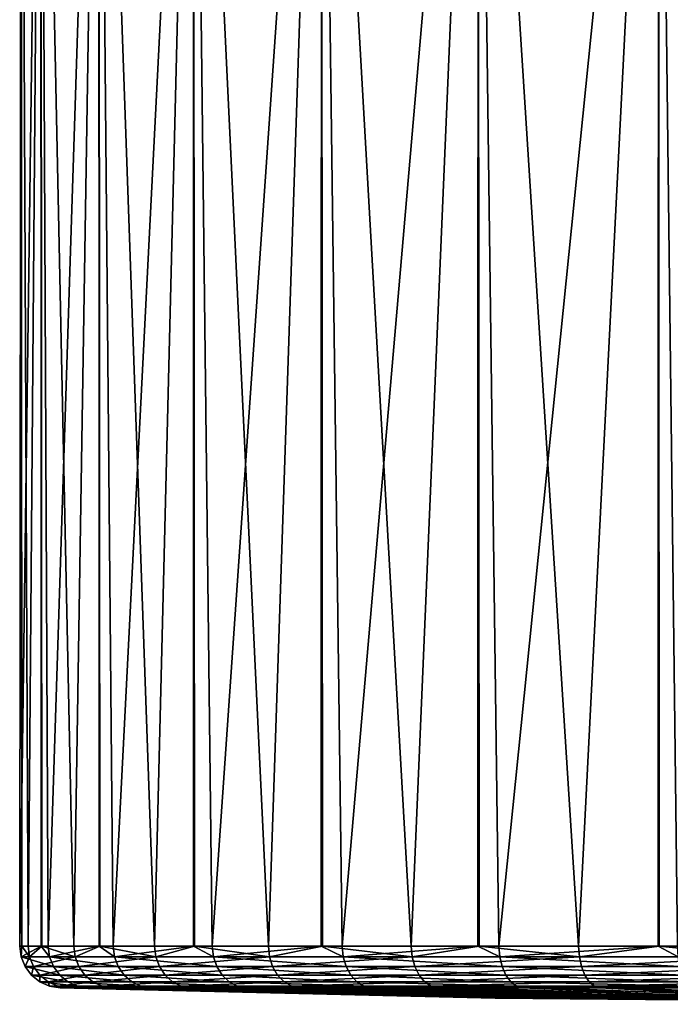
# Model space of a CAD drawing. Extents: x -0.085 to 0.085, y -0.065 to 0.021.
# Tile 2 of 24: x -0.028 to -0.012, y -0.065 to -0.042. Entities that reach past the tile are written whole.
import ezdxf

# ---------------------------------------------------------------- set-up
doc = ezdxf.new("R2010")
doc.units = 0
doc.layers.add('mesh', color=7, linetype='CONTINUOUS')

msp = doc.modelspace()

# ---------------------------------------------------------------- meshes
at = {"layer": 'mesh'}
mesh = msp.add_polyface(dxfattribs=at)
corners = [(-0.020973, -0.025949, -0.007234), (-0.020866, -0.026157, -0.007197), (-0.01899, -0.026157, -0.01125), (-0.022, -0.025949, -0.002864), (-0.021887, -0.026157, -0.002849), (-0.018937, -0.026386, -0.011218), (-0.020807, -0.026386, -0.007177), (-0.021826, -0.026386, -0.002841), (-0.022013, -0.026157, 0.001615), (-0.021951, -0.026386, 0.001611), (-0.021237, -0.026157, 0.006013), (-0.021178, -0.026386, 0.005996), (-0.019592, -0.026157, 0.010165), (-0.019537, -0.026386, 0.010137), (-0.017145, -0.026157, 0.013901), (-0.017097, -0.026386, 0.013862), (-0.020323, -0.026386, -0.018527), (-0.016291, -0.026386, -0.014801), (-0.023381, -0.026386, -0.014477), (-0.025643, -0.026386, -0.009934), (-0.027032, -0.026386, -0.005053), (-0.0275, -0.026386), (-0.027032, -0.026386, 0.005053), (-0.025643, -0.026386, 0.009934), (-0.023381, -0.026386, 0.014477), (-0.020323, -0.026386, 0.018527), (-0.02159, -0.06408, -0.017144), (-0.02431, -0.06408, -0.013004), (-0.026245, -0.06408, -0.008443), (-0.027332, -0.06408, -0.00361), (-0.027537, -0.06408, 0.00134), (-0.026852, -0.06408, 0.006247), (-0.025301, -0.06408, 0.010951), (-0.022933, -0.06408, 0.015303), (-0.016572, -0.026386, 0.021945), (-0.019824, -0.06408, 0.01916)]
mesh.append_faces([[corners[k] for k in face] for face in [(0, 1, 2, 2), (3, 4, 1, 1), (1, 5, 2, 2), (1, 6, 5, 5), (4, 6, 1, 1), (4, 7, 6, 6), (8, 7, 4, 4), (8, 9, 7, 7), (10, 9, 8, 8), (10, 11, 9, 9), (12, 11, 10, 10), (12, 13, 11, 11), (14, 13, 12, 12), (14, 15, 13, 13), (5, 16, 17, 17), (5, 18, 16, 16), (6, 18, 5, 5), (6, 19, 18, 18), (7, 19, 6, 6), (7, 20, 19, 19), (9, 20, 7, 7), (9, 21, 20, 20), (11, 21, 9, 9), (11, 22, 21, 21), (11, 23, 22, 22), (13, 23, 11, 11), (13, 24, 23, 23), (15, 24, 13, 13), (15, 25, 24, 24), (18, 26, 16, 16), (19, 27, 18, 18), (20, 28, 19, 19), (21, 29, 20, 20), (22, 30, 21, 21), (23, 31, 22, 22), (24, 32, 23, 23), (25, 33, 24, 24), (34, 35, 25, 25)]])
mesh = msp.add_polyface(dxfattribs=at)
corners = [(-0.006162, -0.025949, 0.021313), (-0.006131, -0.026157, 0.021203), (-0.010273, -0.026157, 0.019535), (-0.009207, -0.025949, -0.020185), (-0.00916, -0.026157, -0.020082), (-0.00493, -0.026157, -0.021514), (-0.013082, -0.025949, -0.017919), (-0.013015, -0.026157, -0.017827), (-0.016421, -0.025949, -0.014918), (-0.016337, -0.026157, -0.014842), (-0.009134, -0.026386, -0.020026), (-0.004916, -0.026386, -0.021454), (-0.012978, -0.026386, -0.017777), (-0.016291, -0.026386, -0.014801), (-0.01899, -0.026157, -0.01125), (-0.018937, -0.026386, -0.011218), (-0.013995, -0.026157, 0.017067), (-0.017097, -0.026386, 0.013862), (-0.017145, -0.026157, 0.013901), (-0.013956, -0.026386, 0.01702), (-0.010245, -0.026386, 0.019481), (-0.006113, -0.026386, 0.021144), (-0.012258, -0.026386, -0.024617), (-0.007526, -0.026386, -0.02645), (-0.016572, -0.026386, -0.021945), (-0.020323, -0.026386, -0.018527), (-0.020323, -0.026386, 0.018527), (-0.016572, -0.026386, 0.021945), (-0.012258, -0.026386, 0.024617), (-0.007526, -0.026386, 0.02645), (-0.006909, -0.040645, 0.026676), (-0.006874, -0.040347, 0.026684), (-0.007085, -0.042146, 0.026634), (-0.006472, -0.039223, 0.02678), (-0.006261, -0.038632, 0.02683), (-0.005808, -0.037921, 0.026925), (-0.009709, -0.06408, -0.025803), (-0.01417, -0.06408, -0.023649), (-0.018174, -0.06408, -0.020732), (-0.016075, -0.06408, 0.022398), (-0.011807, -0.06408, 0.024913)]
mesh.append_faces([[corners[k] for k in face] for face in [(0, 1, 2, 2), (3, 4, 5, 5), (6, 7, 4, 4), (8, 9, 7, 7), (4, 10, 11, 11), (7, 10, 4, 4), (7, 12, 10, 10), (9, 12, 7, 7), (9, 13, 12, 12), (14, 13, 9, 9), (14, 15, 13, 13), (16, 17, 18, 18), (16, 19, 17, 17), (2, 19, 16, 16), (2, 20, 19, 19), (1, 20, 2, 2), (1, 21, 20, 20), (10, 22, 23, 23), (12, 22, 10, 10), (12, 24, 22, 22), (13, 24, 12, 12), (13, 25, 24, 24), (19, 26, 17, 17), (19, 27, 26, 26), (20, 27, 19, 19), (20, 28, 27, 27), (21, 28, 20, 20), (21, 29, 28, 28), (30, 29, 31, 31), (30, 32, 29, 29), (29, 33, 31, 31), (29, 34, 33, 33), (35, 34, 29, 29), (22, 36, 23, 23), (24, 37, 22, 22), (25, 38, 24, 24), (28, 39, 27, 27), (40, 28, 29, 29)]])
mesh = msp.add_polyface(dxfattribs=at)
corners = [(-0.007526, -0.026386, -0.02645), (-0.009709, -0.06408, -0.025803), (-0.007515, -0.06408, -0.02641), (-0.012258, -0.026386, -0.024617), (-0.012241, -0.06408, -0.024581), (-0.01417, -0.06408, -0.023649), (-0.016572, -0.026386, -0.021945), (-0.016551, -0.06408, -0.021914), (-0.018174, -0.06408, -0.020732), (-0.020323, -0.026386, -0.018527), (-0.020298, -0.06408, -0.018501), (-0.02159, -0.06408, -0.017144), (-0.023381, -0.026386, -0.014477), (-0.023355, -0.06408, -0.014458), (-0.02431, -0.06408, -0.013004), (-0.025643, -0.026386, -0.009934), (-0.025618, -0.06408, -0.009921), (-0.026245, -0.06408, -0.008443), (-0.027032, -0.026386, -0.005053), (-0.027009, -0.06408, -0.005045), (-0.027332, -0.06408, -0.00361), (-0.0275, -0.026386), (-0.027482, -0.06408, 0.000004), (-0.027537, -0.06408, 0.00134), (-0.027032, -0.026386, 0.005053), (-0.027019, -0.06408, 0.005055), (-0.026852, -0.06408, 0.006247), (-0.025643, -0.026386, 0.009934), (-0.025636, -0.06408, 0.009936), (-0.025301, -0.06408, 0.010951), (-0.023381, -0.026386, 0.014477), (-0.02338, -0.06408, 0.014481), (-0.022933, -0.06408, 0.015303), (-0.020323, -0.026386, 0.018527), (-0.020327, -0.06408, 0.018535), (-0.019824, -0.06408, 0.01916), (-0.016572, -0.026386, 0.021945), (-0.01658, -0.06408, 0.021961), (-0.016075, -0.06408, 0.022398), (-0.007533, -0.06408, 0.026486), (-0.007085, -0.042146, 0.026634), (-0.00712, -0.053113, 0.026641), (-0.007526, -0.026386, 0.02645), (-0.011807, -0.06408, 0.024913), (-0.012267, -0.06408, 0.024642), (-0.012258, -0.026386, 0.024617), (-0.006909, -0.040645, 0.026676), (-0.006559, -0.040728, 0.026797), (-0.006874, -0.040347, 0.026684), (-0.006157, -0.039377, 0.026892), (-0.006472, -0.039223, 0.02678), (-0.006651, -0.042147, 0.026786), (-0.006778, -0.064076, 0.026771), (-0.006558, -0.064074, 0.026857)]
mesh.append_faces([[corners[k] for k in face] for face in [(0, 1, 2, 2), (3, 4, 1, 1), (3, 5, 4, 4), (6, 7, 5, 5), (6, 8, 7, 7), (9, 10, 8, 8), (9, 11, 10, 10), (12, 13, 11, 11), (12, 14, 13, 13), (15, 16, 14, 14), (15, 17, 16, 16), (18, 19, 17, 17), (18, 20, 19, 19), (21, 22, 20, 20), (21, 23, 22, 22), (24, 25, 23, 23), (24, 26, 25, 25), (27, 28, 26, 26), (27, 29, 28, 28), (30, 31, 29, 29), (30, 32, 31, 31), (33, 34, 32, 32), (33, 35, 34, 34), (36, 37, 35, 35), (36, 38, 37, 37), (39, 40, 41, 41), (39, 42, 40, 40), (43, 42, 39, 39), (44, 45, 43, 43), (44, 38, 45, 45), (40, 46, 47, 47), (48, 47, 46, 46), (48, 49, 47, 47), (50, 49, 48, 48), (40, 47, 51, 51), (51, 41, 40, 40), (51, 52, 41, 41), (53, 52, 51, 51)]])
mesh = msp.add_polyface(dxfattribs=at)
corners = [(-0.026213, -0.064334, -0.008433), (-0.026245, -0.06408, -0.008443), (-0.027009, -0.06408, -0.005045), (-0.027299, -0.064334, -0.003605), (-0.027332, -0.06408, -0.00361), (-0.027482, -0.06408, 0.000004), (-0.027504, -0.064334, 0.001338), (-0.027537, -0.06408, 0.00134), (-0.027019, -0.06408, 0.005055), (-0.02682, -0.064334, 0.006239), (-0.026852, -0.06408, 0.006247), (-0.026726, -0.064571, 0.006217), (-0.027407, -0.064571, 0.001334), (-0.026577, -0.064775, 0.006182), (-0.027254, -0.064775, 0.001326), (-0.026382, -0.064935, 0.006137), (-0.025182, -0.064571, 0.0109), (-0.025041, -0.064775, 0.010839), (-0.026153, -0.065038, 0.006084), (-0.02682, -0.065038, 0.001305), (-0.027054, -0.064935, 0.001317), (-0.026621, -0.065038, -0.003516), (-0.02637, -0.065078, -0.003483), (-0.026853, -0.064935, -0.003546), (-0.027051, -0.064775, -0.003573), (-0.027204, -0.064571, -0.003593), (-0.026561, -0.065078, 0.001129), (-0.026568, -0.065078, 0.001293), (-0.025967, -0.065078, 0.005599), (-0.025785, -0.064935, -0.008295), (-0.025975, -0.064775, -0.008356), (-0.026121, -0.064571, -0.008403)]
mesh.append_faces([[corners[k] for k in face] for face in [(0, 1, 2, 2), (3, 4, 5, 5), (6, 7, 8, 8), (9, 8, 10, 10), (9, 6, 8, 8), (11, 6, 9, 9), (11, 12, 6, 6), (13, 12, 11, 11), (13, 14, 12, 12), (15, 14, 13, 13), (16, 11, 9, 9), (17, 13, 11, 11), (18, 19, 20, 20), (15, 20, 14, 14), (15, 18, 20, 20), (21, 19, 22, 22), (23, 19, 21, 21), (23, 20, 19, 19), (24, 20, 23, 23), (24, 14, 20, 20), (25, 14, 24, 24), (25, 12, 14, 14), (3, 12, 25, 25), (3, 6, 12, 12), (5, 6, 3, 3), (5, 7, 6, 6), (19, 26, 22, 22), (19, 27, 26, 26), (18, 27, 19, 19), (18, 28, 27, 27), (29, 23, 21, 21), (30, 24, 23, 23), (31, 24, 30, 30), (31, 25, 24, 24), (0, 25, 31, 31), (0, 3, 25, 25), (2, 3, 0, 0), (2, 4, 3, 3)]])
mesh = msp.add_polyface(dxfattribs=at)
corners = [(-0.025562, -0.065038, -0.008223), (-0.025321, -0.065078, -0.008146), (-0.023705, -0.065078, -0.011955), (-0.024642, -0.065038, 0.010666), (-0.02441, -0.065078, 0.010566), (-0.02463, -0.065078, 0.009901), (-0.024281, -0.064334, -0.012988), (-0.02431, -0.06408, -0.013004), (-0.025618, -0.06408, -0.009921), (-0.02682, -0.064334, 0.006239), (-0.026852, -0.06408, 0.006247), (-0.025636, -0.06408, 0.009936), (-0.025271, -0.064334, 0.010938), (-0.025301, -0.06408, 0.010951), (-0.02338, -0.06408, 0.014481), (-0.025182, -0.064571, 0.0109), (-0.025041, -0.064775, 0.010839), (-0.026726, -0.064571, 0.006217), (-0.024857, -0.064935, 0.010759), (-0.026577, -0.064775, 0.006182), (-0.026382, -0.064935, 0.006137), (-0.022825, -0.064571, 0.015231), (-0.022697, -0.064775, 0.015145), (-0.02253, -0.064935, 0.015034), (-0.022336, -0.065038, 0.014904), (-0.022589, -0.065078, 0.013913), (-0.026153, -0.065038, 0.006084), (-0.025907, -0.065078, 0.006027), (-0.026621, -0.065038, -0.003516), (-0.02637, -0.065078, -0.003483), (-0.025403, -0.065078, -0.007782), (-0.025967, -0.065078, 0.005599), (-0.025785, -0.064935, -0.008295), (-0.025975, -0.064775, -0.008356), (-0.026853, -0.064935, -0.003546), (-0.023677, -0.065038, -0.012665), (-0.023884, -0.064935, -0.012776), (-0.02406, -0.064775, -0.01287), (-0.024196, -0.064571, -0.012943), (-0.026121, -0.064571, -0.008403), (-0.026213, -0.064334, -0.008433), (-0.026245, -0.06408, -0.008443), (-0.023355, -0.06408, -0.014458)]
mesh.append_faces([[corners[k] for k in face] for face in [(0, 1, 2, 2), (3, 4, 5, 5), (6, 7, 8, 8), (9, 10, 11, 11), (12, 13, 14, 14), (12, 11, 13, 13), (12, 9, 11, 11), (15, 9, 12, 12), (16, 17, 15, 15), (18, 19, 16, 16), (18, 20, 19, 19), (3, 20, 18, 18), (21, 15, 12, 12), (22, 16, 15, 15), (23, 18, 16, 16), (24, 3, 18, 18), (25, 4, 3, 3), (3, 26, 20, 20), (3, 27, 26, 26), (5, 27, 3, 3), (28, 29, 30, 30), (27, 31, 26, 26), (0, 30, 1, 1), (0, 28, 30, 30), (32, 28, 0, 0), (33, 34, 32, 32), (35, 0, 2, 2), (36, 0, 35, 35), (36, 32, 0, 0), (37, 32, 36, 36), (37, 33, 32, 32), (38, 33, 37, 37), (38, 39, 33, 33), (6, 39, 38, 38), (6, 40, 39, 39), (8, 40, 6, 6), (8, 41, 40, 40), (42, 7, 6, 6)]])
mesh = msp.add_polyface(dxfattribs=at)
corners = [(-0.023677, -0.065038, -0.012665), (-0.023454, -0.065078, -0.012546), (-0.02133, -0.065078, -0.01578), (-0.022336, -0.065038, 0.014904), (-0.022125, -0.065078, 0.014764), (-0.022589, -0.065078, 0.013913), (-0.021564, -0.064334, -0.017124), (-0.02159, -0.06408, -0.017144), (-0.023355, -0.06408, -0.014458), (-0.022905, -0.064334, 0.015284), (-0.022933, -0.06408, 0.015303), (-0.020327, -0.06408, 0.018535), (-0.019731, -0.064571, 0.01907), (-0.022825, -0.064571, 0.015231), (-0.01962, -0.064775, 0.018963), (-0.022697, -0.064775, 0.015145), (-0.019476, -0.064935, 0.018824), (-0.02253, -0.064935, 0.015034), (-0.019308, -0.065038, 0.018661), (-0.019903, -0.065078, 0.017521), (-0.02338, -0.06408, 0.014481), (-0.025271, -0.064334, 0.010938), (-0.025182, -0.064571, 0.0109), (-0.025041, -0.064775, 0.010839), (-0.024857, -0.064935, 0.010759), (-0.024642, -0.065038, 0.010666), (-0.023705, -0.065078, -0.011955), (-0.021028, -0.065038, -0.016698), (-0.021212, -0.064935, -0.016844), (-0.023884, -0.064935, -0.012776), (-0.021369, -0.064775, -0.016968), (-0.02406, -0.064775, -0.01287), (-0.021489, -0.064571, -0.017064), (-0.024196, -0.064571, -0.012943), (-0.024281, -0.064334, -0.012988), (-0.020298, -0.06408, -0.018501), (-0.015016, -0.065325, 0.006034), (-0.02463, -0.065078, 0.009901), (-0.02441, -0.065078, 0.010566), (-0.01582, -0.065325, 0.00341), (-0.025967, -0.065078, 0.005599), (-0.025907, -0.065078, 0.006027), (-0.016169, -0.065325, 0.000687), (-0.026561, -0.065078, 0.001129), (-0.026568, -0.065078, 0.001293), (-0.02637, -0.065078, -0.003483), (-0.016052, -0.065325, -0.002056), (-0.025403, -0.065078, -0.007782), (-0.015474, -0.065325, -0.004739), (-0.025321, -0.065078, -0.008146), (-0.014451, -0.065325, -0.007286)]
mesh.append_faces([[corners[k] for k in face] for face in [(0, 1, 2, 2), (3, 4, 5, 5), (6, 7, 8, 8), (9, 10, 11, 11), (12, 13, 9, 9), (14, 15, 13, 13), (16, 17, 15, 15), (18, 3, 17, 17), (19, 4, 3, 3), (9, 20, 10, 10), (9, 21, 20, 20), (13, 21, 9, 9), (15, 22, 13, 13), (17, 23, 15, 15), (3, 24, 17, 17), (5, 25, 3, 3), (0, 26, 1, 1), (27, 0, 2, 2), (28, 0, 27, 27), (28, 29, 0, 0), (30, 29, 28, 28), (30, 31, 29, 29), (32, 31, 30, 30), (32, 33, 31, 31), (6, 33, 32, 32), (6, 34, 33, 33), (8, 34, 6, 6), (35, 7, 6, 6), (36, 37, 38, 38), (39, 40, 41, 41), (42, 43, 44, 44), (42, 45, 43, 43), (46, 47, 45, 45), (48, 49, 47, 47), (50, 26, 49, 49), (39, 44, 40, 40), (39, 42, 44, 44), (36, 41, 37, 37)]])
mesh = msp.add_polyface(dxfattribs=at)
corners = [(-0.021028, -0.065038, -0.016698), (-0.02083, -0.065078, -0.016541), (-0.018347, -0.065078, -0.019148), (-0.019308, -0.065038, 0.018661), (-0.019126, -0.065078, 0.018485), (-0.019903, -0.065078, 0.017521), (-0.018152, -0.064334, -0.020707), (-0.018174, -0.06408, -0.020732), (-0.020298, -0.06408, -0.018501), (-0.0198, -0.064334, 0.019137), (-0.019824, -0.06408, 0.01916), (-0.01658, -0.06408, 0.021961), (-0.015999, -0.064571, 0.022293), (-0.019731, -0.064571, 0.01907), (-0.01591, -0.064775, 0.022168), (-0.01962, -0.064775, 0.018963), (-0.015793, -0.064935, 0.022005), (-0.019476, -0.064935, 0.018824), (-0.015656, -0.065038, 0.021815), (-0.016649, -0.065078, 0.020625), (-0.020327, -0.06408, 0.018535), (-0.022905, -0.064334, 0.015284), (-0.022825, -0.064571, 0.015231), (-0.022697, -0.064775, 0.015145), (-0.02253, -0.064935, 0.015034), (-0.022336, -0.065038, 0.014904), (-0.02133, -0.065078, -0.01578), (-0.0177, -0.065038, -0.020192), (-0.017534, -0.065078, -0.020002), (-0.017855, -0.064935, -0.020368), (-0.021212, -0.064935, -0.016844), (-0.017987, -0.064775, -0.020519), (-0.021369, -0.064775, -0.016968), (-0.018088, -0.064571, -0.020634), (-0.021489, -0.064571, -0.017064), (-0.021564, -0.064334, -0.017124), (-0.016551, -0.06408, -0.021914), (-0.013781, -0.065325, 0.008485), (-0.022589, -0.065078, 0.013913), (-0.022125, -0.065078, 0.014764), (-0.013011, -0.065325, -0.009623), (-0.023454, -0.065078, -0.012546), (-0.016052, -0.065325, -0.002056), (-0.02637, -0.065078, -0.003483), (-0.016169, -0.065325, 0.000687), (-0.015474, -0.065325, -0.004739), (-0.025403, -0.065078, -0.007782), (-0.023705, -0.065078, -0.011955), (-0.014451, -0.065325, -0.007286), (-0.015016, -0.065325, 0.006034), (-0.01582, -0.065325, 0.00341), (-0.025907, -0.065078, 0.006027), (-0.02441, -0.065078, 0.010566), (-0.012148, -0.065325, 0.010692)]
mesh.append_faces([[corners[k] for k in face] for face in [(0, 1, 2, 2), (3, 4, 5, 5), (6, 7, 8, 8), (9, 10, 11, 11), (12, 13, 9, 9), (14, 15, 13, 13), (16, 17, 15, 15), (18, 3, 17, 17), (19, 4, 3, 3), (9, 20, 10, 10), (9, 21, 20, 20), (13, 21, 9, 9), (15, 22, 13, 13), (17, 23, 15, 15), (3, 24, 17, 17), (5, 25, 3, 3), (0, 26, 1, 1), (27, 2, 28, 28), (27, 0, 2, 2), (29, 0, 27, 27), (29, 30, 0, 0), (31, 30, 29, 29), (31, 32, 30, 30), (33, 32, 31, 31), (33, 34, 32, 32), (6, 34, 33, 33), (6, 35, 34, 34), (8, 35, 6, 6), (36, 7, 6, 6), (37, 38, 39, 39), (26, 40, 1, 1), (26, 41, 40, 40), (42, 43, 44, 44), (45, 46, 42, 42), (41, 47, 48, 48), (49, 50, 51, 51), (37, 52, 38, 38), (37, 49, 52, 52), (53, 39, 5, 5)]])
mesh = msp.add_polyface(dxfattribs=at)
corners = [(-0.0177, -0.065038, -0.020192), (-0.017534, -0.065078, -0.020002), (-0.014841, -0.065078, -0.021964), (-0.015656, -0.065038, 0.021815), (-0.015509, -0.065078, 0.02161), (-0.016649, -0.065078, 0.020625), (-0.014153, -0.064334, -0.023621), (-0.01417, -0.06408, -0.023649), (-0.016551, -0.06408, -0.021914), (-0.016055, -0.064334, 0.022371), (-0.016075, -0.06408, 0.022398), (-0.012267, -0.06408, 0.024642), (-0.011751, -0.064571, 0.024796), (-0.015999, -0.064571, 0.022293), (-0.011685, -0.064775, 0.024658), (-0.01591, -0.064775, 0.022168), (-0.0116, -0.064935, 0.024476), (-0.015793, -0.064935, 0.022005), (-0.011499, -0.065038, 0.024265), (-0.012921, -0.065078, 0.023135), (-0.01658, -0.06408, 0.021961), (-0.0198, -0.064334, 0.019137), (-0.019731, -0.064571, 0.01907), (-0.01962, -0.064775, 0.018963), (-0.019476, -0.064935, 0.018824), (-0.019308, -0.065038, 0.018661), (-0.013801, -0.065038, -0.023034), (-0.013671, -0.065078, -0.022817), (-0.013921, -0.064935, -0.023235), (-0.017855, -0.064935, -0.020368), (-0.014024, -0.064775, -0.023406), (-0.017987, -0.064775, -0.020519), (-0.014103, -0.064571, -0.023538), (-0.018088, -0.064571, -0.020634), (-0.018152, -0.064334, -0.020707), (-0.010167, -0.065325, 0.012591), (-0.012148, -0.065325, 0.010692), (-0.019903, -0.065078, 0.017521), (-0.019126, -0.065078, 0.018485), (-0.009062, -0.065325, -0.013408), (-0.018347, -0.065078, -0.019148), (-0.011198, -0.065325, -0.011684), (-0.02083, -0.065078, -0.016541), (-0.013011, -0.065325, -0.009623), (-0.023454, -0.065078, -0.012546), (-0.014451, -0.065325, -0.007286), (-0.025321, -0.065078, -0.008146), (-0.015474, -0.065325, -0.004739), (-0.013781, -0.065325, 0.008485), (-0.022125, -0.065078, 0.014764)]
mesh.append_faces([[corners[k] for k in face] for face in [(0, 1, 2, 2), (3, 4, 5, 5), (6, 7, 8, 8), (9, 10, 11, 11), (12, 13, 9, 9), (14, 15, 13, 13), (16, 17, 15, 15), (18, 3, 17, 17), (19, 4, 3, 3), (9, 20, 10, 10), (9, 21, 20, 20), (13, 21, 9, 9), (15, 22, 13, 13), (17, 23, 15, 15), (3, 24, 17, 17), (5, 25, 3, 3), (26, 2, 27, 27), (26, 0, 2, 2), (28, 0, 26, 26), (28, 29, 0, 0), (30, 29, 28, 28), (30, 31, 29, 29), (32, 31, 30, 30), (32, 33, 31, 31), (6, 33, 32, 32), (6, 34, 33, 33), (8, 34, 6, 6), (35, 5, 4, 4), (36, 37, 38, 38), (39, 2, 1, 1), (1, 40, 41, 41), (42, 41, 40, 40), (42, 43, 41, 41), (43, 44, 45, 45), (45, 46, 47, 47), (36, 48, 49, 49), (35, 38, 5, 5), (35, 36, 38, 38)]])
mesh = msp.add_polyface(dxfattribs=at)
corners = [(-0.013801, -0.065038, -0.023034), (-0.013671, -0.065078, -0.022817), (-0.010913, -0.065078, -0.024149), (-0.009697, -0.064334, -0.025772), (-0.009709, -0.06408, -0.025803), (-0.012241, -0.06408, -0.024581), (-0.007084, -0.064775, 0.026351), (-0.011685, -0.064775, 0.024658), (-0.011751, -0.064571, 0.024796), (-0.011499, -0.065038, 0.024265), (-0.011391, -0.065078, 0.024036), (-0.012921, -0.065078, 0.023135), (-0.008825, -0.065078, 0.024981), (-0.011793, -0.064334, 0.024883), (-0.012267, -0.06408, 0.024642), (-0.011807, -0.06408, 0.024913), (-0.016055, -0.064334, 0.022371), (-0.015999, -0.064571, 0.022293), (-0.0116, -0.064935, 0.024476), (-0.01591, -0.064775, 0.022168), (-0.015793, -0.064935, 0.022005), (-0.015656, -0.065038, 0.021815), (-0.009456, -0.065038, -0.025132), (-0.009538, -0.064935, -0.025351), (-0.013921, -0.064935, -0.023235), (-0.009609, -0.064775, -0.025538), (-0.014024, -0.064775, -0.023406), (-0.009663, -0.064571, -0.025682), (-0.014103, -0.064571, -0.023538), (-0.014153, -0.064334, -0.023621), (-0.01417, -0.06408, -0.023649), (0, -0.065471), (-0.014451, -0.065325, -0.007286), (-0.015474, -0.065325, -0.004739), (-0.016052, -0.065325, -0.002056), (-0.016169, -0.065325, 0.000687), (-0.007893, -0.065325, 0.014128), (-0.006666, -0.065325, -0.014747), (-0.009062, -0.065325, -0.013408), (-0.014841, -0.065078, -0.021964), (-0.011198, -0.065325, -0.011684), (-0.017534, -0.065078, -0.020002), (-0.01582, -0.065325, 0.00341), (-0.015016, -0.065325, 0.006034), (-0.013781, -0.065325, 0.008485), (-0.015509, -0.065078, 0.02161), (-0.010167, -0.065325, 0.012591), (-0.007151, -0.064258, 0.026602), (-0.007124, -0.064571, 0.026499), (-0.007032, -0.064935, 0.026157)]
mesh.append_faces([[corners[k] for k in face] for face in [(0, 1, 2, 2), (3, 4, 5, 5), (6, 7, 8, 8), (9, 10, 11, 11), (9, 12, 10, 10), (13, 14, 15, 15), (13, 16, 14, 14), (8, 16, 13, 13), (7, 17, 8, 8), (18, 19, 7, 7), (9, 20, 18, 18), (11, 21, 9, 9), (22, 0, 2, 2), (23, 0, 22, 22), (23, 24, 0, 0), (25, 24, 23, 23), (25, 26, 24, 24), (27, 26, 25, 25), (27, 28, 26, 26), (3, 28, 27, 27), (3, 29, 28, 28), (5, 29, 3, 3), (5, 30, 29, 29), (31, 32, 33, 33), (31, 34, 35, 35), (36, 11, 10, 10), (37, 2, 1, 1), (38, 1, 39, 39), (38, 37, 1, 1), (31, 33, 34, 34), (40, 38, 41, 41), (31, 35, 42, 42), (31, 42, 43, 43), (31, 43, 44, 44), (36, 45, 11, 11), (36, 46, 45, 45), (47, 13, 15, 15), (48, 8, 13, 13), (7, 49, 18, 18)]])
mesh = msp.add_polyface(dxfattribs=at)
corners = [(-0.009456, -0.065038, -0.025132), (-0.009367, -0.065078, -0.024895), (-0.006675, -0.065078, -0.02564), (-0.010913, -0.065078, -0.024149), (-0.004806, -0.065038, -0.026418), (-0.004847, -0.064935, -0.026649), (-0.009538, -0.064935, -0.025351), (-0.004883, -0.064775, -0.026846), (-0.009609, -0.064775, -0.025538), (0, -0.065471), (-0.011198, -0.065325, -0.011684), (-0.013011, -0.065325, -0.009623), (-0.005391, -0.065325, 0.015259), (-0.008825, -0.065078, 0.024981), (-0.006905, -0.065078, 0.025687), (-0.004078, -0.065325, -0.015661), (-0.006666, -0.065325, -0.014747), (-0.009062, -0.065325, -0.013408), (-0.014451, -0.065325, -0.007286), (-0.013781, -0.065325, 0.008485), (-0.012148, -0.065325, 0.010692), (-0.010167, -0.065325, 0.012591), (-0.007893, -0.065325, 0.014128), (-0.011391, -0.065078, 0.024036), (-0.005962, -0.065051, 0.026286), (-0.005882, -0.065071, 0.026155), (-0.006344, -0.065076, 0.025882), (-0.005853, -0.064764, 0.026989), (-0.006147, -0.0649, 0.026589), (-0.006229, -0.06477, 0.02672), (-0.006579, -0.064904, 0.026364), (-0.006057, -0.064994, 0.026441), (-0.006641, -0.064774, 0.026506), (-0.006998, -0.064992, 0.026031), (-0.0116, -0.064935, 0.024476), (-0.006971, -0.065038, 0.025931), (-0.007032, -0.064935, 0.026157), (-0.007084, -0.064775, 0.026351), (-0.011685, -0.064775, 0.024658), (-0.011499, -0.065038, 0.024265)]
mesh.append_faces([[corners[k] for k in face] for face in [(0, 1, 2, 2), (0, 3, 1, 1), (4, 0, 2, 2), (5, 6, 0, 0), (7, 6, 5, 5), (7, 8, 6, 6), (9, 10, 11, 11), (12, 13, 14, 14), (15, 2, 1, 1), (16, 1, 3, 3), (16, 15, 1, 1), (9, 16, 17, 17), (11, 18, 9, 9), (10, 9, 17, 17), (9, 19, 20, 20), (9, 20, 21, 21), (9, 21, 22, 22), (12, 23, 13, 13), (12, 22, 23, 23), (24, 25, 26, 26), (27, 28, 29, 29), (30, 28, 31, 31), (30, 29, 28, 28), (32, 29, 30, 30), (31, 24, 33, 33), (34, 33, 35, 35), (34, 36, 33, 33), (37, 36, 38, 38), (35, 39, 34, 34), (35, 13, 39, 39), (35, 14, 13, 13), (35, 26, 14, 14), (35, 24, 26, 26), (35, 33, 24, 24), (36, 31, 33, 33), (36, 30, 31, 31), (36, 32, 30, 30), (37, 32, 36, 36)]])

doc.saveas('drawing.dxf')
